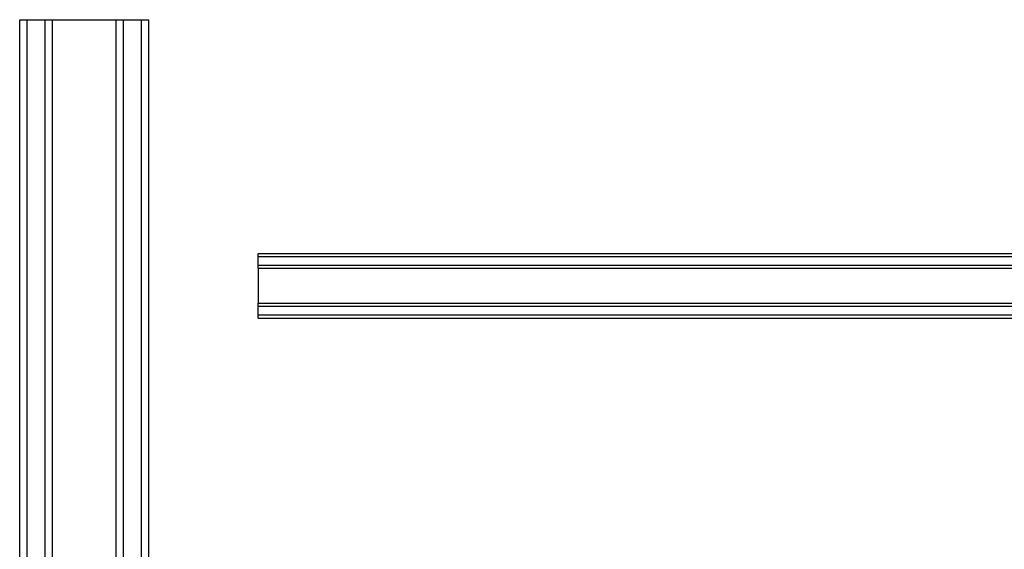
# Model space of a CAD drawing. Header units: inches. Extents: x 1 to 299, y -2 to 199.
# Tile 17 of 57: x 90 to 102, y 18 to 25. Entities that reach past the tile are written whole.
import ezdxf
from ezdxf.lldxf.tags import DXFTag

# ---------------------------------------------------------------- set-up
doc = ezdxf.new("R2010")
doc.units = ezdxf.units.IN
doc.header["$MEASUREMENT"] = 0
for name, color, linetype in [('COM53964-1', 7, 'Continuous'), ('COM70215', 7, 'Continuous'), ('Default', 7, 'Continuous')]:
    doc.layers.add(name, color=color, linetype=linetype)
tags = doc.linetypes.add('HIDDEN2', pattern=[0.1875, 0.125, -0.0625]).pattern_tags.tags
tags[6:7] = [DXFTag(74, 4), DXFTag(75, 0), DXFTag(340, '0'), DXFTag(46, 0.0), DXFTag(50, 0.0), DXFTag(44, 0.0), DXFTag(45, 0.0)]
tags[4:5] = [DXFTag(74, 4), DXFTag(75, 0), DXFTag(340, '0'), DXFTag(46, 0.0), DXFTag(50, 0.0), DXFTag(44, 0.0), DXFTag(45, 0.0)]

# ---------------------------------------------------------------- blocks, each defined once
blk = doc.blocks.new('SE2')
at = {"layer": 'COM53964-1', "color": 7, "linetype": 'HIDDEN2'}
for p, q in [((90.072, 8.342), (90.072, 24.717)), ((90.072, 24.717), (90.21, 24.717)), ((90.167, 8.342), (90.167, 24.717)), ((90.21, 24.717), (91.559, 24.717)), ((90.391, 8.342), (90.391, 24.717)), ((90.486, 8.342), (90.486, 24.717)), ((91.283, 8.342), (91.283, 24.717)), ((91.378, 8.342), (91.378, 24.717)), ((91.559, 24.717), (91.697, 24.717)), ((91.602, 8.342), (91.602, 24.717)), ((91.697, 8.342), (91.697, 24.717))]:
    blk.add_line(p, q, dxfattribs=at)
at = {"layer": 'COM70215', "color": 7, "linetype": 'HIDDEN2'}
for p, q in [((93.07, 21.736), (93.07, 21.779)), ((93.07, 21.779), (112.57, 21.779)), ((93.07, 21.739), (112.57, 21.739)), ((93.07, 21.634), (93.07, 21.736)), ((93.07, 21.591), (93.07, 21.634)), ((93.07, 21.631), (112.57, 21.631)), ((93.07, 21.591), (93.07, 21.154)), ((93.07, 21.591), (112.57, 21.591)), ((93.07, 21.111), (93.07, 21.154)), ((93.07, 21.154), (112.57, 21.154)), ((93.07, 21.114), (112.57, 21.114)), ((93.07, 21.009), (93.07, 21.111)), ((93.07, 20.966), (93.07, 21.009)), ((93.07, 21.006), (112.57, 21.006)), ((93.07, 20.966), (112.57, 20.966))]:
    blk.add_line(p, q, dxfattribs=at)

msp = doc.modelspace()

# ---------------------------------------------------------------- block references
at = {"layer": 'Default'}
msp.add_blockref('SE2', (0, 0), dxfattribs=at)

doc.saveas('drawing.dxf')
